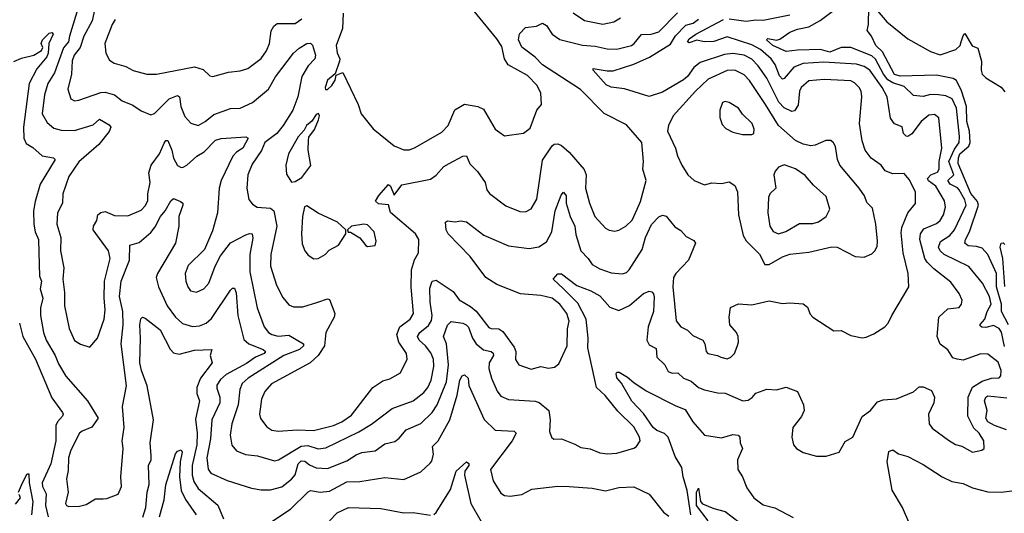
# Model space of a CAD drawing. Extents: x 1468344 to 1613994, y 525695 to 643861.
# Tile 175 of 256: x 1528926 to 1534102, y 575774 to 578371. Entities that reach past the tile are written whole.
import ezdxf

# ---------------------------------------------------------------- set-up
doc = ezdxf.new("R2010")
doc.units = 0

msp = doc.modelspace()

# ---------------------------------------------------------------- linework, layer by layer
at = {"layer": '0CON10XD'}
for points in [[(1529328, 578462), (1529307.6, 578365), (1529263.5, 578285), (1529243.6, 578225), (1529213.4, 578185), (1529201.6, 578155), (1529198.9, 578085), (1529178.8, 578005), (1529195.8, 577955), (1529215, 577943.5), (1529237.7, 577947.7), (1529352.5, 577987.5), (1529375, 577988.9), (1529425, 577976.2), (1529464.2, 577944.2), (1529520.9, 577920.9), (1529565, 577891.9), (1529615, 577870), (1529635, 577878), (1529711.8, 577955), (1529755, 577972.9), (1529766.2, 577965), (1529772.4, 577915), (1529795, 577861.4), (1529825, 577826.9), (1529865, 577814.4), (1529901.4, 577835), (1529947.1, 577872.9), (1530035, 577903.9), (1530085, 577905.6), (1530150, 577935), (1530234.7, 578005.3), (1530270, 578070), (1530365, 578194.4), (1530395, 578221.9), (1530435, 578245.6), (1530455, 578248), (1530465, 578236.7), (1530480.5, 578185), (1530477.8, 578165), (1530442, 578128), (1530408.7, 578071.3), (1530388.1, 577965), (1530361.4, 577895), (1530311.2, 577815), (1530277.2, 577772.8), (1530215.4, 577724.6), (1530197.5, 577682.5), (1530149, 577611), (1530126.2, 577555), (1530119.6, 577485), (1530131.5, 577425), (1530149.8, 577399.8), (1530175, 577385.4), (1530245, 577380), (1530262.2, 577365), (1530278.4, 577285), (1530246.8, 577135), (1530245.4, 577075), (1530276.9, 576975), (1530309.5, 576909.5), (1530340.5, 576870.5), (1530365, 576861.1), (1530415, 576860.5), (1530494.2, 576885), (1530545, 576902.5), (1530555, 576898), (1530582.5, 576825), (1530580, 576805), (1530535.4, 576725), (1530528.4, 576655), (1530495.2, 576604.8), (1530453.7, 576566.3), (1530250.6, 576455), (1530215, 576415.6), (1530196.9, 576375), (1530187.1, 576295), (1530192.4, 576272.4), (1530225, 576228.6), (1530251.1, 576211.1), (1530285, 576205.4), (1530385, 576213.3), (1530470.2, 576209.8), (1530575, 576235.3), (1530619.5, 576255), (1530669.5, 576290.5), (1530783.1, 576435), (1530835, 576470.8), (1530871.7, 576481.7), (1530927.4, 576512.6), (1530962.2, 576585), (1530959.6, 576615), (1530918.4, 576675), (1530909, 576715), (1530924.4, 576755.6), (1530978.8, 576795), (1530996.6, 576825), (1530983.7, 576963.7), (1530985.3, 577055), (1531002.3, 577107.7), (1531022.2, 577145), (1531023.6, 577215), (1531007.3, 577245), (1530876.2, 577356.2), (1530865, 577396.7), (1530812, 577402), (1530795.8, 577415.8), (1530813.7, 577446.3), (1530865, 577503.1), (1530875.9, 577495.9), (1530895, 577448.1), (1530935, 577501.5), (1531085, 577532.7), (1531115, 577553.5), (1531155, 577599.5), (1531184.2, 577614.2), (1531255, 577653.1), (1531274.2, 577654.2), (1531292.8, 577612.8), (1531332.8, 577572.8), (1531372.5, 577515), (1531381.5, 577475), (1531395, 577455.7), (1531482.4, 577392.4), (1531555, 577362.2), (1531585, 577360), (1531615, 577375.7), (1531645, 577426.2), (1531675, 577632.5), (1531725, 577707.1), (1531735, 577716.7), (1531755, 577718.5), (1531775, 577708.9), (1531815, 577673.6), (1531893.3, 577583.3), (1531903.1, 577555), (1531900.7, 577485), (1531922.1, 577405), (1531950, 577335), (1532005, 577274.2), (1532025, 577262.9), (1532055, 577258.9), (1532075, 577263.5), (1532112.5, 577285), (1532145, 577315.7), (1532172.1, 577375), (1532188.7, 577415), (1532218.5, 577525), (1532201.1, 577585), (1532205.5, 577625), (1532196.2, 577725), (1532115, 577818.2), (1531998.3, 577878.3), (1531873.4, 578003.4), (1531675, 578134.2), (1531635, 578174.2), (1531566.1, 578226.1), (1531548.8, 578265), (1531554.1, 578295.9), (1531585, 578330.2), (1531642.9, 578337.1), (1531675, 578353.5), (1531695, 578340), (1531725.5, 578295), (1531765, 578267.6), (1531885, 578237.4), (1531951.2, 578231.2), (1532015, 578217.7), (1532065, 578216.2), (1532141.4, 578235), (1532156.2, 578245), (1532195, 578293.9), (1532245.2, 578294.8), (1532285, 578306.7), (1532383.5, 578406.5)], [(1529238.8, 578451.2), (1529187.2, 578285), (1529183.6, 578255), (1529156.2, 578223.8), (1529108.6, 578091.4), (1529074.8, 578035), (1529057.5, 577975), (1529044.6, 577875), (1529070.1, 577830.1), (1529105, 577801.2), (1529145, 577789.3), (1529215, 577788.2), (1529312.9, 577817.1), (1529345, 577847.1), (1529397, 577817), (1529404.6, 577805), (1529397.1, 577782.9), (1529342.5, 577715), (1529237.4, 577622.6), (1529183.9, 577546.1), (1529153.1, 577455), (1529150.4, 577405), (1529125.5, 577355), (1529122.2, 577295), (1529142.3, 577225), (1529140.7, 577155), (1529158.9, 577065), (1529152.5, 577005), (1529161.8, 576935), (1529160.9, 576865), (1529186.4, 576746.4), (1529215, 576682.5), (1529245, 576664.2), (1529295, 576648.8), (1529335, 576696.2), (1529370.8, 576795), (1529375.8, 576845), (1529370, 576905), (1529371.6, 576995), (1529401.6, 577115), (1529393.2, 577155), (1529312.5, 577265), (1529314.2, 577285), (1529330.9, 577315), (1529336.9, 577345), (1529352.7, 577357.3), (1529375, 577361.8), (1529425, 577340.4), (1529495, 577338.7), (1529565, 577368.9), (1529587.1, 577392.9), (1529599.5, 577420.5), (1529600, 577455), (1529612, 577515), (1529605.4, 577565), (1529616.9, 577605), (1529661.3, 577665), (1529685, 577720.6), (1529695, 577735.6), (1529705, 577736), (1529726.7, 577685), (1529735, 577643.3), (1529755, 577604.4), (1529775, 577593.5), (1529785, 577594.5), (1529805, 577605.4), (1529857.5, 577652.5), (1529895.4, 577675), (1529955, 577736.7), (1529984.7, 577745.3), (1530115.4, 577755.4), (1530127.9, 577747.9), (1530099.1, 577695), (1530065, 577673.8), (1530046.5, 577653.5), (1529984.7, 577525), (1529974.6, 577485), (1529966.2, 577355), (1529939.7, 577260.3), (1529898.4, 577161.6), (1529811.7, 577078.3), (1529796.9, 577035), (1529799.1, 576995), (1529809.4, 576965), (1529824, 576945), (1529855, 576937.8), (1529895, 576954.6), (1529920, 576985), (1529953.6, 577075), (1529981.9, 577128.1), (1530035, 577196.4), (1530115, 577239.3), (1530135, 577246.9), (1530147.5, 577245), (1530151.7, 577221.7), (1530135.2, 577134.8), (1530136.7, 577045), (1530175.3, 576855), (1530211.5, 576755), (1530234.6, 576725), (1530251.9, 576715), (1530285, 576706.7), (1530341.6, 576711.6), (1530418.1, 576665), (1530418.2, 576655), (1530396.5, 576635), (1530315, 576603.4), (1530126.9, 576485), (1530095, 576457.3), (1530083.4, 576425), (1530075.2, 576344.8), (1530041.4, 576245), (1530032.7, 576185), (1530041.7, 576131.7), (1530065, 576101.9), (1530113.4, 576083.4), (1530176.6, 576076.6), (1530265, 576049.6), (1530285.8, 576055), (1530405, 576127.6), (1530441.5, 576131.5), (1530495, 576113.7), (1530535, 576119), (1530708.3, 576201.7), (1530775, 576243.4), (1530884.2, 576325), (1530993.8, 576365), (1531050.3, 576409.7), (1531071.8, 576435), (1531089.5, 576475), (1531103, 576547), (1531100.9, 576585), (1531087.4, 576617.4), (1531059.4, 576655), (1531026.1, 576685), (1531017.8, 576705), (1531029.6, 576725), (1531075, 576762.4), (1531091.4, 576788.6), (1531095.2, 576815), (1531084.1, 576885), (1531081.7, 576958.3), (1531094.7, 576995.3), (1531115, 577000), (1531205, 576940.4), (1531236.9, 576896.9), (1531295, 576862.7), (1531325, 576836.8), (1531391.9, 576751.9), (1531405, 576746.1), (1531445, 576744.6), (1531465, 576730.8), (1531525, 576648.8), (1531533.6, 576625), (1531533.1, 576583.1), (1531550, 576555), (1531615, 576533.1), (1531665, 576546.9), (1531705, 576538.1), (1531736.7, 576543.3), (1531760.5, 576559.5), (1531804.5, 576655), (1531805.3, 576745), (1531814.7, 576785), (1531802.8, 576825), (1531765.9, 576875), (1531724.4, 576905), (1531665, 576920.7), (1531559.2, 576929.2), (1531435, 576977), (1531376.5, 577015), (1531294.8, 577125), (1531177.8, 577245), (1531167.8, 577265), (1531165, 577305.8), (1531175, 577311.9), (1531215, 577307.5), (1531245, 577312.9), (1531275, 577307.1), (1531366.5, 577236.5), (1531495, 577180.8), (1531605, 577167.9), (1531654.7, 577175.3), (1531695, 577201.8), (1531722.9, 577255), (1531741.6, 577365), (1531771.9, 577448.1), (1531785, 577462.9), (1531798.3, 577445), (1531798.7, 577405), (1531819.2, 577335), (1531844.8, 577285), (1531849.5, 577240.5), (1531875.3, 577155.3), (1531914.6, 577114.6), (1531935, 577083.6), (1531975, 577059.6), (1532035, 577040), (1532095, 577033.3), (1532115, 577040.6), (1532129.5, 577055), (1532197.6, 577162.4), (1532215, 577224.2), (1532247.3, 577292.7), (1532285.8, 577334.2), (1532305, 577342), (1532325, 577338), (1532370.7, 577280.7), (1532401.1, 577261.1), (1532429.5, 577229.5), (1532469.4, 577209.4), (1532478.9, 577195), (1532441.2, 577105), (1532375.4, 577035), (1532363.7, 577015), (1532359.4, 576965), (1532377.2, 576787.2), (1532400.8, 576755), (1532436.9, 576736.9), (1532465, 576710), (1532516.7, 576685), (1532526.7, 576665), (1532533.8, 576625), (1532543.3, 576615), (1532595, 576604.2), (1532611.2, 576595), (1532645, 576587.5), (1532665, 576596), (1532684, 576615), (1532698.3, 576651.7), (1532704, 576675), (1532702, 576705), (1532693.8, 576725), (1532658.8, 576765), (1532656, 576805), (1532662.9, 576857.1), (1532703.9, 576876.1), (1532775, 576870.8), (1532865, 576892.2), (1532935, 576878), (1532975, 576881.4), (1533045, 576875.7), (1533068, 576858), (1533081.7, 576821.7), (1533095, 576806), (1533205, 576733.8), (1533245, 576736), (1533295, 576708.8), (1533355, 576697.5), (1533375, 576700), (1533415, 576718), (1533473.3, 576755), (1533492, 576775), (1533510, 576815), (1533600, 576965), (1533596.2, 577035), (1533570.9, 577145), (1533559.7, 577250.3)], [(1530626.2, 578405), (1530622.3, 578325), (1530590.4, 578235), (1530595, 578197.5), (1530608.6, 578165), (1530606.8, 578153.2), (1530583.9, 578086.1), (1530545, 578052.5), (1530531.2, 578015), (1530533.6, 578003.6), (1530545, 578003.3), (1530566.2, 578025), (1530585, 578052.5), (1530590, 578080), (1530625, 578093.3), (1530705.9, 577924.1), (1530721.5, 577875), (1530785, 577797.5), (1530895, 577706.7), (1530945, 577686.7), (1530975, 577686.7), (1531005, 577697.8), (1531145, 577778.9), (1531178.9, 577815), (1531213.6, 577896.4), (1531265, 577926), (1531335, 577914.3), (1531365, 577900.6), (1531425.4, 577795.4), (1531475, 577759.2), (1531575, 577774.4), (1531608.8, 577801.2), (1531644.6, 577895.4), (1531668.8, 577925), (1531665.8, 577985), (1531646.9, 578025), (1531595, 578078.2), (1531493.5, 578133.5), (1531474.7, 578165), (1531459.7, 578229.7), (1531435, 578270.4), (1531315, 578416.5)], [(1531835, 578406.5), (1531895, 578366.2), (1531992, 578348), (1532049.8, 578360.2), (1532085, 578381.4)], [(1534102, 576652), (1534086.6, 576726.6), (1534075.4, 576745.4), (1534045, 576762.5), (1534005, 576751.6), (1533983.4, 576753.4), (1533975, 576760), (1533975, 576767.1), (1533998.7, 576795), (1534011, 576835), (1534032.9, 576875), (1534023.9, 576915), (1533987.2, 576985), (1533915, 577072), (1533786.1, 577136.1), (1533764.8, 577154.8), (1533756.3, 577175), (1533765.6, 577204.4), (1533815, 577236.2), (1533840, 577265), (1533900.6, 577395), (1533895, 577423.5), (1533865, 577475.3), (1533855.9, 577485.9), (1533817.1, 577505), (1533804.7, 577525), (1533835.9, 577555), (1533810.4, 577625), (1533839.4, 577690.6), (1533865.2, 577725), (1533865.8, 577755.8), (1533850.3, 577905), (1533827.5, 577955), (1533795, 577970.5), (1533755, 577976.2), (1533713.4, 577976.6), (1533675, 577967.8), (1533625, 577972.1), (1533575, 578020.2), (1533515, 578038.6), (1533489.2, 578055), (1533466.5, 578085), (1533425, 578163.9), (1533405, 578180.6), (1533295, 578224.8), (1533245, 578224.8), (1533185, 578200.4), (1533135, 578213.5), (1533015, 578211.2), (1532955, 578203.8), (1532884.7, 578235), (1532852.5, 578265), (1532858, 578272), (1532905, 578263.6), (1532922.2, 578267.8), (1532975, 578305.3), (1533015, 578321.4), (1533075, 578333.2), (1533133.3, 578366.7), (1533245, 578448.9)], [(1534124, 576765), (1534087.1, 576835), (1534086.7, 576875), (1534060.1, 576965), (1534060.1, 577035), (1534015.2, 577135), (1533985, 577168.1), (1533955, 577178.5), (1533911.8, 577181.8), (1533894.6, 577195), (1533897.3, 577215), (1533918.4, 577255), (1533966.8, 577395), (1533961.3, 577415), (1533925, 577457), (1533859.5, 577615), (1533860.1, 577645), (1533867.7, 577665), (1533914.9, 577705), (1533922.7, 577725), (1533917.9, 577785), (1533904.7, 577835), (1533903.1, 577915), (1533877.2, 577997.2), (1533850.7, 578050.7), (1533832.3, 578062.3), (1533745, 578079.5), (1533554.1, 578074.1), (1533525, 578083.1), (1533461.3, 578201.3), (1533425.7, 578235), (1533403.8, 578285), (1533380, 578315), (1533388, 578345), (1533390.4, 578435)], [(1533435, 578418.1), (1533485, 578359.4), (1533595, 578270), (1533713.3, 578203.3), (1533765, 578185.9), (1533846.7, 578215), (1533868.8, 578235), (1533875.6, 578255), (1533885, 578286.2), (1533895, 578297.8), (1533932.7, 578232.7), (1533961.9, 578221.9), (1533982.5, 578152.5), (1533980.2, 578105), (1533985, 578084.5), (1534005, 578064.5), (1534085, 578016.2), (1534105, 577990.8)], [(1528895, 578150.3), (1528935, 578168.1), (1529001.2, 578185), (1529040.2, 578209.8), (1529048.6, 578225), (1529040, 578245), (1529046.8, 578265), (1529080.6, 578299.4), (1529095, 578304.4), (1529102.7, 578295), (1529080, 578245), (1529076.2, 578195), (1529068.8, 578175), (1529017.1, 578112.9), (1528976, 578035), (1528947.1, 577805), (1528947.3, 577747.3), (1528960.2, 577720.2), (1528995, 577698.5), (1529044.7, 577654.7), (1529103.3, 577645), (1529111.9, 577635), (1529034.2, 577505.8), (1529006.8, 577415), (1528998.9, 577365), (1529000.2, 577295), (1529006.8, 577255), (1529025.2, 577215), (1529026.6, 577146.6), (1529031.2, 577021.2), (1529040.5, 576995), (1529033.2, 576955), (1529048.4, 576905), (1529035.7, 576855), (1529035.3, 576815.3), (1529051.4, 576725), (1529066, 576685), (1529113.4, 576603.4), (1529129.6, 576559.6), (1529168.9, 576495), (1529282.7, 576365), (1529338.8, 576275), (1529305, 576226.4), (1529255, 576206.8), (1529240, 576195), (1529195, 576105.7), (1529183.3, 576065), (1529181.7, 575998.3), (1529172.5, 575955), (1529180.8, 575885), (1529167.8, 575825), (1529172.9, 575815), (1529185, 575809.5), (1529241.3, 575811.3), (1529275, 575820.5), (1529325, 575849.5), (1529365, 575850.6), (1529385, 575852.5), (1529443.8, 575875), (1529460.6, 575915), (1529458.2, 575965), (1529470.9, 576115), (1529464.6, 576155), (1529475.6, 576225), (1529466.4, 576335), (1529487.3, 576445), (1529460, 576665), (1529471, 576765), (1529467.7, 576835), (1529451.6, 576915), (1529459.8, 576995), (1529504.2, 577105), (1529505.4, 577184.6), (1529555, 577198.5), (1529615, 577252), (1529638.4, 577281.6), (1529665.9, 577335), (1529691.3, 577365), (1529721.5, 577418.5), (1529735, 577429.5), (1529771.2, 577415), (1529783.3, 577405), (1529784, 577395), (1529763.6, 577335), (1529763.1, 577285), (1529745.4, 577195), (1529650.4, 577035), (1529643.9, 577015), (1529656.1, 576965), (1529701.1, 576865), (1529745, 576806.4), (1529782.7, 576772.7), (1529835, 576757.1), (1529870.6, 576759.4), (1529906.1, 576773.9), (1529935, 576798.8), (1530035, 576947.1), (1530045, 576959.2), (1530055, 576958), (1530063.3, 576933.3), (1530072.4, 576815), (1530105, 576688.6), (1530130, 576665), (1530206.6, 576636.6), (1530218.2, 576625), (1530211.5, 576615), (1530165, 576594.8), (1530117.9, 576562.1), (1530011.8, 576505), (1529982.1, 576477.9), (1529962.4, 576447.6), (1529962, 576432), (1529978.8, 576385), (1529978.4, 576355), (1529936.9, 576265), (1529928.5, 576165), (1529909.2, 576065), (1529916.7, 576006.7), (1529931.5, 575985), (1530016.5, 575946.5), (1530145, 575906.5), (1530195, 575898.2), (1530245, 575897.9), (1530305, 575912.3), (1530355, 575952.9), (1530373.6, 575976.4), (1530390.8, 576035), (1530405, 576050.2), (1530425, 576048.2), (1530449, 576029), (1530485, 576013.3), (1530545, 576010), (1530645, 576050.3), (1530695, 576082.3), (1530725, 576093.1), (1530795, 576103.3), (1530845, 576140), (1530898.7, 576151.3), (1530921.4, 576168.6), (1530957.8, 576212.2), (1531035, 576246.5), (1531095, 576303.8), (1531120.6, 576345), (1531170.3, 576465), (1531179.6, 576555), (1531169.7, 576665), (1531154.6, 576705), (1531175.4, 576764.6), (1531195, 576782.2), (1531255, 576773.7), (1531273.6, 576765), (1531285, 576752.7), (1531306.2, 576695), (1531325.2, 576665.2), (1531365, 576633.9), (1531405, 576626.1), (1531415, 576617.1), (1531416.1, 576605), (1531393.3, 576565), (1531392.9, 576535), (1531405.8, 576485), (1531436.4, 576416.4), (1531455, 576390.5), (1531495, 576372.9), (1531635, 576364.6), (1531656.4, 576356.4), (1531707.8, 576315), (1531714.6, 576265), (1531711.4, 576205), (1531721.2, 576175), (1531734.3, 576164.3), (1531775, 576165.5), (1531845, 576138.2), (1531875, 576120), (1531925, 576112.9), (1531975, 576092.7), (1532016.6, 576086.6), (1532065, 576090.5), (1532155, 576116.7), (1532168.1, 576125), (1532186.9, 576155), (1532184.5, 576175), (1532155, 576228), (1532071, 576311), (1532003.8, 576393.8), (1531957.3, 576435), (1531912.9, 576645), (1531914.8, 576695), (1531903.1, 576795), (1531860.4, 576880.4), (1531785.3, 576955), (1531731.2, 577005), (1531755, 577033.3), (1531775, 577034.2), (1531855, 576972.7), (1531928.1, 576945), (1531975, 576917.3), (1532028, 576858), (1532075, 576841.1), (1532132.3, 576867.7), (1532205, 576930), (1532235, 576942.2), (1532248.3, 576938.3), (1532258.3, 576928.3), (1532262.1, 576912.1), (1532256.9, 576835), (1532229.4, 576755), (1532223.2, 576685), (1532235, 576660), (1532271.7, 576641.7), (1532275.6, 576595), (1532317.1, 576555), (1532335, 576519.5), (1532355, 576510.7), (1532385, 576512.7), (1532414.8, 576484.8), (1532455, 576470), (1532495, 576436.2), (1532525, 576423.8), (1532595, 576407.5), (1532635, 576405.5), (1532727.5, 576365), (1532755, 576368.8), (1532776.2, 576383.8), (1532795, 576405.5), (1532853.8, 576426.2), (1532905, 576423.1), (1532955, 576437.5), (1533014.3, 576414.3), (1533046.2, 576345), (1533050, 576315), (1533035, 576283.3), (1532990.8, 576225), (1532984.5, 576175), (1532992.9, 576135), (1533008.8, 576115), (1533045, 576094.2), (1533114.1, 576074.1), (1533165, 576073.8), (1533233.3, 576095), (1533265, 576152.5), (1533305, 576173.8), (1533355, 576282.9), (1533398, 576315), (1533435, 576360), (1533465, 576371.4), (1533535, 576376.2), (1533625, 576412.5), (1533655, 576438.8), (1533675, 576440), (1533719.3, 576419.3), (1533734, 576385), (1533732, 576355), (1533702.9, 576295), (1533707.1, 576245), (1533722.6, 576222.6), (1533808.3, 576158.3), (1533845, 576135.6), (1533877.8, 576127.8), (1533935, 576096), (1533984, 576106), (1533995.8, 576114.2), (1533994.4, 576155), (1533968.9, 576195), (1533941.2, 576221.2), (1533910.4, 576285), (1533911.6, 576385), (1533935, 576437.3), (1533985, 576469.8), (1534035, 576485.4), (1534075, 576487.5), (1534083.1, 576496.9), (1534084.5, 576525.5), (1534069.4, 576569.4), (1534015, 576611.5), (1533977.8, 576612.2), (1533885, 576579.2), (1533854.1, 576584.1), (1533831.7, 576591.7), (1533805, 576633.8), (1533764.3, 576664.3), (1533748.9, 576705), (1533757.8, 576805), (1533805, 576849.3), (1533863.8, 576856.2), (1533876.9, 576875), (1533880, 576895), (1533865, 576930.8), (1533820.6, 576990.6), (1533730.8, 577060.8), (1533695.9, 577095), (1533684.2, 577115), (1533657.4, 577215), (1533661.9, 577245), (1533678.9, 577271.1), (1533745, 577299.1), (1533765.2, 577314.8), (1533782.2, 577345), (1533792.8, 577385), (1533787.6, 577417.6), (1533742.2, 577495), (1533702.5, 577522.5), (1533697.6, 577535), (1533714.9, 577555.1), (1533750.5, 577569.5), (1533758.7, 577585), (1533759.5, 577625), (1533773.6, 577695), (1533757.8, 577855), (1533735, 577873.1), (1533705, 577868.5), (1533665, 577834.7), (1533615, 577770), (1533595, 577756.5), (1533585, 577757.8), (1533572.3, 577772.3), (1533565, 577807.1), (1533525, 577822.9), (1533503.2, 577853.2), (1533485.9, 577965), (1533459, 578015), (1533394.2, 578105), (1533365, 578125.2), (1533325, 578137.8), (1533152.8, 578147.2), (1533045, 578140.7), (1532995, 578120.8), (1532945, 578061.8), (1532935, 578058.8), (1532920.9, 578075), (1532897.1, 578135), (1532875.8, 578165), (1532820.7, 578215), (1532775, 578238.8), (1532645, 578280.9), (1532575, 578256.3), (1532523.9, 578253.9), (1532485, 578263.3), (1532445, 578249.5), (1532435.8, 578255), (1532445, 578271.1), (1532480.4, 578295), (1532625, 578372.8)], [(1529427.4, 578372.6), (1529411.8, 578345), (1529373.5, 578245), (1529379.2, 578195), (1529398.3, 578158.3), (1529422.2, 578142.2), (1529484.4, 578124.4), (1529523.4, 578103.4), (1529595, 578084.4), (1529645, 578083.6), (1529845, 578123.1), (1529889.8, 578109.8), (1529925, 578076.2), (1529942.3, 578072.3), (1530024.4, 578095.6), (1530085, 578102.2), (1530125, 578114.4), (1530195, 578167.1), (1530223.5, 578206.5), (1530238.8, 578245), (1530247.2, 578312.8), (1530262.2, 578337.8), (1530279.7, 578350.3), (1530311.6, 578351.6), (1530375, 578350.9), (1530409.5, 578375)], [(1533559.7, 577250.3), (1533563, 577277), (1533595, 577354), (1533635.3, 577404.7), (1533634.5, 577465), (1533600.9, 577530.9), (1533575, 577562.5), (1533515, 577560), (1533476.2, 577576.2), (1533454.2, 577605), (1533401.9, 577641.9), (1533370.4, 577685), (1533355, 577733.8), (1533340, 577825), (1533352, 577965), (1533349.6, 577995), (1533339.5, 578015), (1533315, 578038.9), (1533295, 578048.9), (1533155, 578056.1), (1533075, 578049.5), (1533033.5, 578015), (1533024.8, 577995), (1533018.4, 577921.6), (1532998.1, 577891.9), (1532985, 577887.5), (1532945, 577907.9), (1532917.2, 577937.2), (1532852.6, 578062.6), (1532808.3, 578128.3), (1532775, 578163.2), (1532735, 578184.3), (1532675, 578193.1), (1532631.8, 578188.2), (1532503.4, 578146.6), (1532470.5, 578119.5), (1532437, 578073), (1532415, 578054.2), (1532305, 577989.1), (1532235, 577966.9), (1532105, 578006.5), (1532035.2, 578015.2), (1532008.1, 578028.1), (1531940, 578105), (1531941.2, 578115), (1532015, 578101.8), (1532045, 578102.1), (1532155, 578137.6), (1532236.7, 578173.3), (1532346.9, 578243.1), (1532373, 578287), (1532427.2, 578342.8), (1532466.4, 578353.6), (1532495, 578373.7)], [(1532655, 578375.5), (1532745, 578362.8), (1532795, 578370.8), (1532835, 578369.2), (1532975, 578397.4)], [(1532865, 577082.5), (1532935, 577123.5), (1532975, 577136.5), (1533075, 577147.7), (1533195, 577175.7), (1533223.9, 577173.9), (1533317.5, 577125), (1533365, 577121.9), (1533405, 577139.4), (1533421.4, 577155), (1533432.9, 577177.1), (1533436, 577205), (1533426.1, 577295), (1533408.6, 577378.6), (1533378.5, 577408.5), (1533366.9, 577445), (1533338.2, 577485), (1533237.3, 577605), (1533225.5, 577635), (1533214.1, 577704.1), (1533203.9, 577723.9), (1533190, 577735), (1533164.1, 577735.9), (1533108.3, 577711.7), (1533085, 577708.2), (1533045, 577716.4), (1533005, 577734.7), (1532914.3, 577814.3), (1532847, 577925), (1532761.8, 578051.8), (1532735, 578081.6), (1532686, 578106), (1532645, 578103.3), (1532545, 578058.2), (1532478.2, 577995), (1532360.4, 577865), (1532336.7, 577815), (1532332, 577785), (1532374, 577695), (1532383.3, 577655), (1532406.7, 577605), (1532438.6, 577555), (1532470.8, 577525), (1532525, 577502.5), (1532565, 577512.5), (1532615, 577509.4), (1532655, 577517.1), (1532685, 577499.2), (1532699.5, 577465), (1532705.3, 577345), (1532728.8, 577235), (1532745, 577208.1), (1532815, 577137.1), (1532843.8, 577083.8), (1532865, 577082.5)], [(1532775, 577766.7), (1532785, 577772.5), (1532787.5, 577795), (1532775.7, 577825), (1532725, 577873.3), (1532703.8, 577905), (1532655, 577936.2), (1532635, 577940), (1532620, 577935), (1532606.2, 577895), (1532606.4, 577856.4), (1532619.3, 577819.3), (1532638.3, 577798.3), (1532675, 577778.8), (1532725, 577766.7), (1532775, 577766.7)], [(1530355, 577516.7), (1530375, 577520), (1530409.5, 577540.5), (1530456.4, 577603.6), (1530442, 577685), (1530443.9, 577736.1), (1530446.7, 577753.3), (1530475, 577792.5), (1530496.7, 577845), (1530502.5, 577865), (1530497, 577877), (1530485, 577872.5), (1530462.5, 577837.5), (1530434.4, 577815), (1530420.8, 577789.2), (1530390.6, 577755), (1530339.2, 577665), (1530324.3, 577605), (1530328.8, 577558.8), (1530355, 577516.7)], [(1532915, 577244.1), (1532953.8, 577256.2), (1533025, 577298.5), (1533095, 577299.4), (1533125, 577307.1), (1533165, 577335.8), (1533184.4, 577375), (1533165, 577440), (1533099.6, 577499.6), (1533055, 577551.8), (1533005, 577586.4), (1532945, 577607.5), (1532914.4, 577595.6), (1532896.6, 577573.4), (1532890, 577555), (1532900, 577485), (1532869.5, 577455), (1532861.5, 577435), (1532859.4, 577355), (1532870, 577285), (1532886.3, 577256.3), (1532915, 577244.1)], [(1530472.7, 577112.7), (1530495, 577114.2), (1530531.2, 577135), (1530552.4, 577157.6), (1530602.5, 577185), (1530640, 577245), (1530640, 577265), (1530596.2, 577305), (1530495, 577353.1), (1530435, 577392.5), (1530424.1, 577385.9), (1530412.5, 577335), (1530407.1, 577245), (1530410.9, 577190.9), (1530424.3, 577154.3), (1530441.7, 577131.7), (1530472.7, 577112.7)], [(1530755, 577177.5), (1530795, 577182.5), (1530800, 577205), (1530789.2, 577255), (1530755, 577291.9), (1530735, 577295.6), (1530670, 577285), (1530650, 577265), (1530652.5, 577252.5), (1530665, 577252.5), (1530715, 577223.3), (1530745, 577182.5), (1530755, 577177.5)], [(1534105, 576968), (1534093.3, 577115), (1534079.3, 577175), (1534085, 577195.6), (1534095, 577196.4), (1534105, 577187.8)], [(1529573.5, 575753.5), (1529589.5, 575805), (1529596.3, 575885), (1529607.5, 575925), (1529602.9, 576025), (1529616.9, 576055), (1529616.9, 576076.9), (1529612.9, 576145), (1529629.5, 576265), (1529596.3, 576445), (1529565.7, 576525), (1529557.6, 576565), (1529561.5, 576695), (1529557.3, 576765), (1529563.2, 576796.8), (1529571.2, 576805), (1529585, 576800.6), (1529665, 576739.5), (1529717.2, 576637.2), (1529735, 576617.5), (1529765, 576611.8), (1529845, 576632.3), (1529936.2, 576635), (1529928.1, 576605), (1529938, 576565), (1529875.8, 576485), (1529857.7, 576435), (1529856.9, 576405), (1529871.8, 576365), (1529851.1, 576268.9), (1529859, 576195), (1529857.5, 576135), (1529832.6, 576025), (1529833.3, 575975), (1529841.8, 575941.8), (1529863.9, 575905), (1529967.4, 575817.4), (1529997.1, 575745)], [(1528924.6, 576775), (1528943.3, 576705), (1529009.8, 576585), (1529095, 576380.6), (1529151.5, 576305), (1529155.5, 576295), (1529150.6, 576285), (1529124.8, 576255.2), (1529116.8, 576235), (1529116.8, 576155), (1529090.8, 576035), (1529044.8, 575935), (1529045.3, 575915), (1529066, 575876), (1529062.1, 575815), (1529075.7, 575755)], [(1530235, 575720), (1530350.5, 575795), (1530442.4, 575887.6), (1530455, 575893.6), (1530505, 575885.3), (1530555, 575890.9), (1530645, 575938.7), (1530715, 575941.2), (1530845, 575962.1), (1530945, 575952.2), (1531035, 575992), (1531083, 576037), (1531091.8, 576048.2), (1531101.8, 576085), (1531096.1, 576125), (1531126.7, 576155), (1531186.9, 576265), (1531226, 576395), (1531239.4, 576475), (1531252.2, 576497.8), (1531265, 576502.7), (1531282.7, 576485), (1531286.7, 576446.7), (1531367.6, 576267.6), (1531425, 576211.8), (1531525, 576206.4), (1531536.7, 576195), (1531515.4, 576155), (1531401.1, 576005), (1531415, 575944.2), (1531455, 575879.4), (1531475, 575867.8), (1531505, 575864.4), (1531565, 575872.1), (1531618.7, 575901.3), (1531755, 575915.8), (1531814.1, 575914.1), (1531935, 575905.5), (1532005, 575891.5), (1532075, 575908.8), (1532155, 575912.9), (1532235, 575874.3), (1532310.6, 575780.6), (1532338.2, 575758.2)], [(1532453.1, 575765), (1532435, 575894.2), (1532413.8, 575965), (1532407.5, 576015), (1532372.3, 576072.3), (1532335, 576174.7), (1532315, 576194.4), (1532275, 576209), (1532255.4, 576225), (1532205, 576298.2), (1532144, 576364), (1532089.3, 576459.3), (1532065, 576486.7), (1532061.4, 576508.6), (1532065, 576516.4), (1532076.4, 576516.4), (1532120.7, 576490.7), (1532155, 576462.2), (1532218.6, 576418.6), (1532375, 576339.4), (1532425, 576320), (1532464.8, 576254.8), (1532525, 576184.4), (1532615, 576171.1), (1532675, 576188.9), (1532702.5, 576185), (1532710.8, 576175), (1532714, 576145), (1532725.8, 576115), (1532699.2, 576055), (1532700.6, 576005), (1532725.6, 575965), (1532748, 575908), (1532785, 575856), (1532835, 575819.2), (1532895, 575802.2), (1532991.5, 575751.5)], [(1534112.7, 576212.7), (1534049.6, 576235), (1534014.4, 576255), (1534005.2, 576275), (1534010.9, 576315), (1533998.2, 576365), (1534004.9, 576385.1), (1534015, 576392.3), (1534115, 576381.3)], [(1529661.3, 575755), (1529684.8, 575845.2), (1529695, 575924), (1529745, 576086), (1529755, 576101.4), (1529775, 576108), (1529779.6, 576095), (1529769, 576045), (1529765.5, 575965), (1529775, 575894.4), (1529797.3, 575847.3), (1529854.6, 575765)], [(1534120, 575425), (1534076.8, 575496.8), (1534040.2, 575530.2), (1533925, 575575.9), (1533825, 575587.4), (1533740.8, 575615), (1533649.6, 575689.6), (1533605.4, 575715), (1533567.1, 575805), (1533512.5, 575895), (1533486.5, 576045), (1533495, 576098.6), (1533515, 576108.2), (1533545, 576087.5), (1533595, 576073.1), (1533675, 576030.9), (1533774.3, 575965), (1533825, 575941.6), (1533885, 575930), (1533935, 575907.7), (1534015, 575887.3), (1534085, 575885.6), (1534155, 575894.4)], [(1531102.6, 575767.4), (1531115, 575777.5), (1531190.2, 575899.8), (1531220.8, 575995), (1531275, 576044.7), (1531286.6, 576036.6), (1531286.7, 576025), (1531265.9, 575995), (1531263.8, 575975), (1531296.9, 575825), (1531351.4, 575731.4)], [(1528920, 575885), (1528941.8, 575935), (1528965, 575982), (1528975, 575982), (1528976.7, 575935), (1528994.7, 575834.7), (1528988.4, 575765)], [(1528905, 575822.5), (1528930, 575855), (1528923.3, 575873.3)], [(1532544.8, 575735), (1532484.6, 575815), (1532483.4, 575885), (1532495, 575905.8), (1532505.6, 575835.6), (1532515, 575822.9), (1532575, 575798.6), (1532635, 575782.7), (1532707.7, 575727.7)], [(1530554.2, 575735), (1530595, 575776.9), (1530655, 575803.8), (1530825, 575799.3), (1530945, 575776.4), (1530995, 575777.9), (1531085, 575764.4)]]:
    msp.add_lwpolyline(points, dxfattribs=at)

doc.saveas('drawing.dxf')
